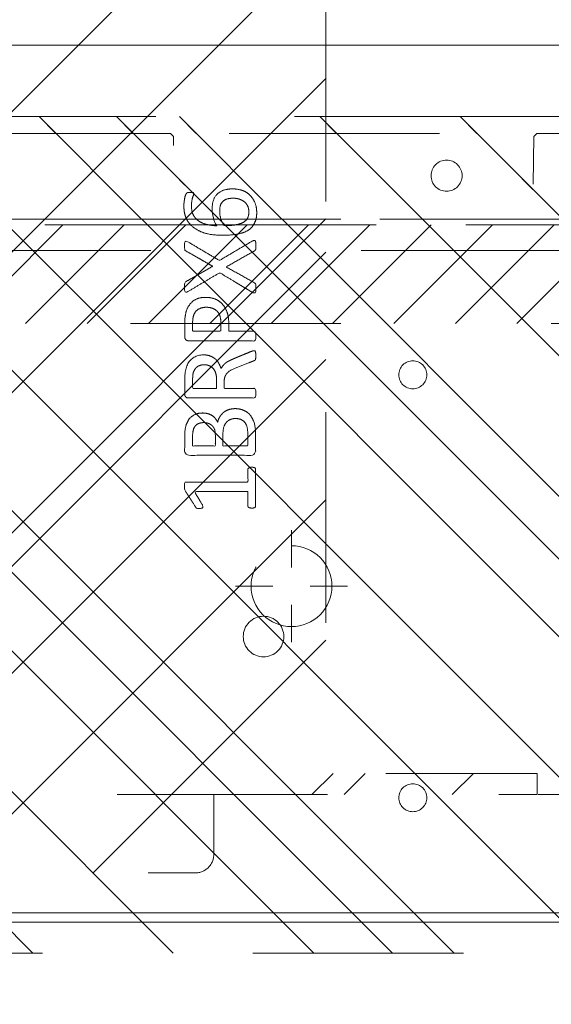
# Model space of a CAD drawing. Header units: inches. Extents: x -462 to -293, y -254 to -12.
# Tile 65 of 89: x -367.22 to -363.85, y -22.27 to -16.04. Entities that reach past the tile are written whole.
import ezdxf

# ---------------------------------------------------------------- set-up
doc = ezdxf.new("R2010")
doc.units = ezdxf.units.IN
doc.header["$LTSCALE"] = 32
doc.header["$MEASUREMENT"] = 0
doc.header["$PDMODE"] = 1
doc.header["$PDSIZE"] = -2
doc.linetypes.add('Dash Style-1', pattern=[0.083328, 0.041656, -0.041672])
for name, color, linetype, lineweight in [('DashLine', 7, 'Dash Style-1', 13), ('DashLineFill', 7, 'Dash Style-1', 13), ('Drawing', 7, 'Continuous', 18), ('Metal-Black', 7, 'Continuous', 18), ('Metal-DeskStructure', 7, 'Continuous', 13), ('None', 7, 'Continuous', 18), ('Plastic-BracketCover', 7, 'Continuous', 13), ('SolidLine', 7, 'Continuous', 15), ('Wood_1-H', 7, 'Continuous', 13)]:
    doc.layers.add(name, color=color, linetype=linetype, lineweight=lineweight)
doc.layers.add('Electrical', color=1, linetype='Dash Style-1', lineweight=15, true_color=0xff0000)
doc.layers.add('Metal_Black', color=7, linetype='Continuous', lineweight=13, true_color=0x4c4c4c)
pattern_1 = [(45, (0, 0), (-1.613, 1.9357), []), (45, (-1.0608, 1.0608), (-0.472346, 0.41676), [])]

# ---------------------------------------------------------------- blocks, each defined once
blk = doc.blocks.new('Group-12')
at = {"layer": 'DashLine'}
blk.add_rational_spline([(3.4259, -2.5591), (3.4259, -37.7752), (3.4259, -72.9914), (3.4259, -74.5276), (1.8898, -74.5276), (-11.0287, -74.5473), (-23.9472, -74.5671), (-25.2496, -74.4618), (-25.4762, -73.1751), (-27.4062, -52.6221), (-29.3362, -32.0691), (-29.6454, -28.7795), (-29.6452, -25.4721), (-29.6458, -14.0156), (-29.6464, -2.5591), (-13.1102, -2.5591), (3.4259, -2.5591)], [1, 1, 1, 0.707106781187, 1, 1, 1, 1, 1, 1, 1, 1, 1, 1, 1, 1, 1], degree=2, knots=[0, 0, 0, 0.343773, 0.343773, 0.354376, 0.354376, 0.480484, 0.480484, 0.493239, 0.493239, 0.694763, 0.694763, 0.727018, 0.727018, 0.838741, 0.838741, 1, 1, 1], dxfattribs=at)
at = {"layer": 'SolidLine'}
blk.add_rational_spline([(4.8819, -2.5591), (4.8819, -37.7752), (4.8819, -72.9914), (4.8819, -75.9836), (1.8898, -75.9836), (-11.0237, -76.0038), (-23.9372, -76.0241), (-26.4886, -75.8182), (-26.9262, -73.3111), (-28.8567, -52.7586), (-30.7872, -32.2061), (-31.1014, -28.847), (-31.1022, -25.4721), (-31.1023, -14.0156), (-31.1024, -2.5591), (-13.1102, -2.5591), (4.8819, -2.5591)], [1, 1, 1, 0.707106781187, 1, 1, 1, 1, 1, 1, 1, 1, 1, 1, 1, 1, 1], degree=2, knots=[0, 0, 0, 0.330467, 0.330467, 0.350321, 0.350321, 0.471501, 0.471501, 0.49552, 0.49552, 0.690342, 0.690342, 0.722181, 0.722181, 0.830262, 0.830262, 1, 1, 1], dxfattribs=at)
blk = doc.blocks.new('Group-26')
at = {"layer": 'Metal_Black', "color": 7}
for points, knots in [([(2.5398, 1.8457), (2.5694, 1.8457), (2.6247, 1.8291), (2.6672, 1.7903), (2.693, 1.7331), (2.693, 1.6667), (2.6782, 1.6242), (2.6524, 1.591), (2.6155, 1.5707), (2.5675, 1.5578), (2.5103, 1.5523), (2.4494, 1.5523), (2.3608, 1.5606), (2.2888, 1.6021), (2.2519, 1.6427), (2.2316, 1.6999), (2.2316, 1.7516), (2.2353, 1.7774), (2.239, 1.7996), (2.2464, 1.8143), (2.2501, 1.8199), (2.2538, 1.8217), (2.2593, 1.8236), (2.2727, 1.8236), (2.2916, 1.8236), (2.2944, 1.818), (2.2944, 1.8106), (2.2888, 1.7977), (2.2833, 1.7793), (2.2796, 1.7516), (2.2796, 1.7017), (2.3055, 1.6556), (2.3497, 1.6261), (2.4088, 1.6132), (2.4402, 1.6113), (2.4346, 1.6205), (2.4236, 1.6427), (2.4162, 1.6704), (2.4106, 1.6999), (2.4106, 1.7534), (2.4309, 1.8033), (2.466, 1.8328), (2.5121, 1.8457), (2.5398, 1.8457)], [0, 0, 0, 0.047284, 0.094569, 0.141853, 0.189137, 0.222912, 0.256686, 0.290461, 0.324235, 0.35801, 0.391784, 0.42357, 0.487141, 0.518927, 0.550713, 0.582499, 0.593093, 0.603687, 0.61428, 0.624874, 0.635468, 0.646062, 0.656655, 0.684464, 0.710949, 0.724191, 0.737433, 0.750675, 0.763918, 0.77716, 0.803647, 0.830135, 0.856622, 0.883109, 0.883109, 0.892179, 0.901248, 0.910318, 0.919387, 0.93954, 0.959693, 0.979847, 1, 1, 1]), ([(2.5454, 1.7866), (2.5269, 1.7866), (2.4937, 1.7793), (2.4697, 1.759), (2.4586, 1.7294), (2.4586, 1.6925), (2.4623, 1.6667), (2.4697, 1.6427), (2.4808, 1.6224), (2.4882, 1.6132), (2.5325, 1.6132), (2.5915, 1.6242), (2.6284, 1.6464), (2.6432, 1.6778), (2.6432, 1.7221), (2.6266, 1.7553), (2.5989, 1.7756), (2.5638, 1.7866), (2.5454, 1.7866)], [0, 0, 0, 0.044843, 0.089687, 0.13453, 0.179374, 0.20352, 0.227667, 0.251813, 0.27596, 0.27596, 0.366465, 0.45697, 0.547475, 0.63798, 0.728485, 0.81899, 0.909495, 1, 1, 1]), ([(2.6635, 1.5144), (2.6709, 1.5181), (2.6801, 1.52), (2.6856, 1.5144), (2.6875, 1.4997), (2.6875, 1.4798), (2.6875, 1.4646), (2.6838, 1.4572), (2.6801, 1.4535), (2.6764, 1.4517), (2.5878, 1.4019), (2.4992, 1.352), (2.5878, 1.3022), (2.6764, 1.2524), (2.6801, 1.2505), (2.6838, 1.245), (2.6875, 1.2395), (2.6875, 1.2242), (2.6875, 1.2044), (2.6847, 1.185), (2.6709, 1.1878), (2.6635, 1.1915), (2.5611, 1.2533), (2.4586, 1.3151), (2.359, 1.2561), (2.2593, 1.197), (2.2519, 1.1933), (2.2381, 1.1906), (2.2353, 1.2099), (2.2353, 1.2339), (2.2372, 1.2468), (2.239, 1.2542), (2.2446, 1.2579), (2.2464, 1.2598), (2.3304, 1.3077), (2.4143, 1.3557), (2.3304, 1.4037), (2.2464, 1.4517), (2.2446, 1.4535), (2.239, 1.4554), (2.2372, 1.4628), (2.2353, 1.4738), (2.2353, 1.496), (2.2381, 1.5154), (2.2519, 1.5126), (2.2593, 1.5089), (2.3581, 1.4508), (2.4568, 1.3926), (2.5601, 1.4535), (2.6635, 1.5144)], [0, 0, 0, 0.005797, 0.011593, 0.01739, 0.023187, 0.027776, 0.031157, 0.034538, 0.03792, 0.03792, 0.121199, 0.121199, 0.204479, 0.204479, 0.20786, 0.211241, 0.214623, 0.219212, 0.225008, 0.236602, 0.242398, 0.242398, 0.326423, 0.326423, 0.407782, 0.407782, 0.413578, 0.425171, 0.430968, 0.435937, 0.440905, 0.445874, 0.450842, 0.450842, 0.634953, 0.634953, 0.819063, 0.819063, 0.824031, 0.829, 0.833968, 0.838937, 0.843905, 0.853843, 0.858811, 0.858811, 0.927786, 0.927786, 1, 1, 1]), ([(2.3682, 1.159), (2.4033, 1.159), (2.4568, 1.1368), (2.4937, 1.0962), (2.5158, 1.0372), (2.5158, 0.9698), (2.5158, 0.9449), (2.5961, 0.9449), (2.6801, 0.9449), (2.6838, 0.9412), (2.6856, 0.9338), (2.6875, 0.9227), (2.6875, 0.9061), (2.6856, 0.8951), (2.6838, 0.8877), (2.6801, 0.884), (2.4697, 0.884), (2.2501, 0.884), (2.2372, 0.8987), (2.2372, 0.956), (2.2372, 1.0187), (2.2409, 1.0445), (2.2482, 1.0814), (2.2704, 1.1184), (2.3018, 1.146), (2.3442, 1.159), (2.3682, 1.159)], [0, 0, 0, 0.066268, 0.132535, 0.198803, 0.26507, 0.303966, 0.303966, 0.429297, 0.43506, 0.440822, 0.446584, 0.452347, 0.456957, 0.461567, 0.466177, 0.470786, 0.728938, 0.745073, 0.761208, 0.845107, 0.870922, 0.896738, 0.922553, 0.948369, 0.974184, 1, 1, 1]), ([(2.3737, 1.0962), (2.3461, 1.0962), (2.3091, 1.0759), (2.2925, 1.0464), (2.287, 1.015), (2.287, 0.9716), (2.287, 0.9449), (2.3765, 0.9449), (2.466, 0.9449), (2.466, 0.9716), (2.466, 1.0242), (2.4531, 1.0611), (2.4273, 1.0851), (2.394, 1.0962), (2.3737, 1.0962)], [0, 0, 0, 0.053098, 0.106195, 0.159293, 0.212391, 0.297937, 0.297937, 0.584068, 0.584068, 0.669615, 0.752211, 0.834807, 0.917404, 1, 1, 1]), ([(2.6764, 0.821), (2.6801, 0.821), (2.6838, 0.8191), (2.6856, 0.8117), (2.6875, 0.7988), (2.6875, 0.7804), (2.6856, 0.7693), (2.6838, 0.7619), (2.6782, 0.7582), (2.6727, 0.7564), (2.6201, 0.7361), (2.5675, 0.7158), (2.5491, 0.7084), (2.5195, 0.6936), (2.4974, 0.6715), (2.4863, 0.642), (2.4863, 0.6023), (2.4863, 0.5829), (2.5814, 0.5829), (2.6801, 0.5829), (2.6838, 0.5792), (2.6856, 0.5718), (2.6875, 0.5608), (2.6875, 0.5441), (2.6856, 0.5331), (2.6838, 0.5257), (2.6801, 0.522), (2.4688, 0.522), (2.2482, 0.522), (2.2372, 0.5368), (2.2372, 0.5921), (2.2372, 0.6567), (2.239, 0.6789), (2.2409, 0.6881), (2.2446, 0.7139), (2.2649, 0.7545), (2.2944, 0.7804), (2.3331, 0.7951), (2.3774, 0.7951), (2.4143, 0.7822), (2.442, 0.7601), (2.4605, 0.7268), (2.4679, 0.7084), (2.4734, 0.7195), (2.4882, 0.7379), (2.5085, 0.7527), (2.5361, 0.7656), (2.5528, 0.773), (2.6017, 0.7933), (2.6506, 0.8136), (2.6635, 0.8191), (2.6746, 0.821), (2.6764, 0.821)], [0, 0, 0, 0.004018, 0.008035, 0.012053, 0.01607, 0.020088, 0.024105, 0.028123, 0.03214, 0.03214, 0.070951, 0.070951, 0.084634, 0.098317, 0.112001, 0.125684, 0.138745, 0.138745, 0.202807, 0.205295, 0.207782, 0.21027, 0.212758, 0.214748, 0.216739, 0.218729, 0.220719, 0.332671, 0.339637, 0.346603, 0.391882, 0.407555, 0.423229, 0.423229, 0.466696, 0.510164, 0.553631, 0.597099, 0.640566, 0.684033, 0.727501, 0.770968, 0.770968, 0.798042, 0.825115, 0.852188, 0.879262, 0.879262, 0.958132, 0.958132, 0.979066, 1, 1, 1]), ([(2.3627, 0.7324), (2.335, 0.7324), (2.2999, 0.7084), (2.2907, 0.6807), (2.2888, 0.6715), (2.287, 0.6493), (2.287, 0.6078), (2.287, 0.5829), (2.3627, 0.5829), (2.4383, 0.5829), (2.4383, 0.6115), (2.4383, 0.6641), (2.4273, 0.6973), (2.4051, 0.7213), (2.3774, 0.7324), (2.3627, 0.7324)], [0, 0, 0, 0.142515, 0.285031, 0.285031, 0.330993, 0.376955, 0.445899, 0.445899, 0.655281, 0.655281, 0.734439, 0.800829, 0.867219, 0.93361, 1, 1, 1]), ([(2.5564, 0.4546), (2.5786, 0.4546), (2.6137, 0.4436), (2.6432, 0.4251), (2.6635, 0.3974), (2.6856, 0.3476), (2.6856, 0.2406), (2.6856, 0.1741), (2.6746, 0.1594), (2.4614, 0.1594), (2.2482, 0.1594), (2.2372, 0.1741), (2.2372, 0.2323), (2.2372, 0.3236), (2.2538, 0.3753), (2.2815, 0.4085), (2.3239, 0.427), (2.3664, 0.427), (2.3959, 0.4196), (2.4199, 0.4048), (2.4402, 0.3808), (2.4457, 0.3679), (2.4494, 0.3864), (2.4679, 0.4177), (2.4955, 0.4417), (2.5343, 0.4546), (2.5564, 0.4546)], [0, 0, 0, 0.031455, 0.06291, 0.094366, 0.125821, 0.188731, 0.266159, 0.275837, 0.285516, 0.435531, 0.44521, 0.454888, 0.521427, 0.574659, 0.627891, 0.681123, 0.734355, 0.762747, 0.791139, 0.819531, 0.847924, 0.847924, 0.885943, 0.923962, 0.961981, 1, 1, 1]), ([(2.5601, 0.3919), (2.5398, 0.3919), (2.5103, 0.379), (2.49, 0.355), (2.4789, 0.3181), (2.4789, 0.2544), (2.4789, 0.2184), (2.5574, 0.2184), (2.6358, 0.2184), (2.6358, 0.2618), (2.6358, 0.3458), (2.6081, 0.379), (2.5786, 0.3919), (2.5601, 0.3919)], [0, 0, 0, 0.079156, 0.158312, 0.237468, 0.316624, 0.419526, 0.419526, 0.643799, 0.643799, 0.767809, 0.883905, 0.941952, 1, 1, 1]), ([(2.3571, 0.3661), (2.3405, 0.3661), (2.3147, 0.3568), (2.2962, 0.3365), (2.287, 0.3052), (2.287, 0.2498), (2.287, 0.2184), (2.359, 0.2184), (2.4309, 0.2184), (2.4309, 0.2526), (2.4309, 0.3089), (2.4199, 0.3384), (2.3996, 0.3568), (2.3719, 0.3661), (2.3571, 0.3661)], [0, 0, 0, 0.074499, 0.148998, 0.223496, 0.297995, 0.395417, 0.395417, 0.61891, 0.61891, 0.724928, 0.793696, 0.862464, 0.931232, 1, 1, 1]), ([(2.6616, 0.0835), (2.669, 0.0835), (2.6829, 0.0808), (2.6856, 0.0725), (2.6856, -0.0466), (2.6856, -0.1656), (2.6838, -0.1693), (2.6782, -0.173), (2.669, -0.1748), (2.6561, -0.1748), (2.6469, -0.173), (2.6413, -0.1711), (2.6376, -0.1656), (2.6376, -0.1167), (2.6376, -0.0696), (2.4679, -0.0696), (2.2981, -0.0696), (2.3239, -0.113), (2.3497, -0.1564), (2.3516, -0.1619), (2.3534, -0.1711), (2.3497, -0.1748), (2.3387, -0.1767), (2.3262, -0.1767), (2.3165, -0.1767), (2.311, -0.1748), (2.3073, -0.1711), (2.3055, -0.1674), (2.2722, -0.1158), (2.239, -0.0641), (2.2372, -0.0623), (2.2372, -0.0586), (2.2353, -0.053), (2.2353, -0.036), (2.2353, -0.018), (2.239, -0.0124), (2.2427, -0.0106), (2.4411, -0.0106), (2.6376, -0.0106), (2.6376, 0.03), (2.6376, 0.0743), (2.6413, 0.078), (2.6469, 0.0817), (2.6561, 0.0835), (2.6616, 0.0835)], [0, 0, 0, 0.00261, 0.007831, 0.010441, 0.176195, 0.178805, 0.181415, 0.184026, 0.186636, 0.188594, 0.190551, 0.192509, 0.194467, 0.244389, 0.244389, 0.424498, 0.424498, 0.47805, 0.47805, 0.484241, 0.490432, 0.496622, 0.502813, 0.507071, 0.510941, 0.514811, 0.518682, 0.518682, 0.576295, 0.576295, 0.578743, 0.58119, 0.583638, 0.590247, 0.593184, 0.596122, 0.599059, 0.911881, 0.911881, 0.976501, 0.982376, 0.988251, 0.994125, 1, 1, 1])]:
    blk.add_open_spline(points, degree=2, knots=knots, dxfattribs=at)
blk = doc.blocks.new('1BRPX6-Util_Bkt_Sm-N (2D)')
at = {"layer": 'DashLineFill', "linetype": 'Continuous', "lineweight": 13}
h = blk.add_hatch(dxfattribs=at)
h.set_pattern_fill('Steel', color=253, style=0, pattern_type=2)
h.set_pattern_definition(pattern_1)
edge = h.paths.add_edge_path()
edge.add_line((-4.4685, 4.4134), (-3.1299, 4.4134))
edge.add_line((-3.1299, 4.4134), (-3.1299, -1.8543))
edge.add_line((-3.1299, -1.8543), (-4.4685, -1.8543))
edge.add_line((-4.4685, -1.8543), (-4.4685, -1.9882))
edge.add_line((-4.4685, -1.9882), (-2.4213, -1.9882))
edge.add_line((-2.4213, -1.9882), (-2.4213, -2.3661))
edge.add_arc((-2.3031, -2.3661), 0.1181, 180, 270)
edge.add_line((-2.3031, -2.4843), (2.3031, -2.4843))
edge.add_arc((2.3031, -2.3661), 0.1181, 270, 360)
edge.add_line((2.4213, -2.3661), (2.4213, -1.9882))
edge.add_line((2.4213, -1.9882), (4.4685, -1.9882))
edge.add_line((4.4685, -1.9882), (4.4685, -1.8543))
edge.add_line((4.4685, -1.8543), (3.1299, -1.8543))
edge.add_line((3.1299, -1.8543), (3.1299, 4.4134))
edge.add_line((3.1299, 4.4134), (4.4685, 4.4134))
edge.add_line((4.4685, 4.4134), (4.4685, 4.5472))
edge.add_line((4.4685, 4.5472), (2.4213, 4.5472))
edge.add_line((2.4213, 4.5472), (2.4213, 4.9252))
edge.add_arc((2.3031, 4.9252), 0.1181, 0, 90)
edge.add_line((2.3031, 5.0433), (-2.3031, 5.0433))
edge.add_arc((-2.3031, 4.9252), 0.1181, 90, 180)
edge.add_line((-2.4213, 4.9252), (-2.4213, 4.5472))
edge.add_line((-2.4213, 4.5472), (-4.4685, 4.5472))
edge.add_line((-4.4685, 4.5472), (-4.4685, 4.4134))
at = {"layer": 'DashLineFill', "flags": 128}
blk.add_lwpolyline([(-4.4685, 4.4134), (-3.1299, 4.4134), (-3.1299, -1.8543), (-4.4685, -1.8543), (-4.4685, -1.9882), (-2.4213, -1.9882), (-2.4213, -2.3661, 0.414214), (-2.3031, -2.4843), (2.3031, -2.4843, 0.414214), (2.4213, -2.3661), (2.4213, -1.9882), (4.4685, -1.9882), (4.4685, -1.8543), (3.1299, -1.8543), (3.1299, 4.4134), (4.4685, 4.4134), (4.4685, 4.5472), (2.4213, 4.5472), (2.4213, 4.9252, 0.414214), (2.3031, 5.0433), (-2.3031, 5.0433, 0.414214), (-2.4213, 4.9252), (-2.4213, 4.5472), (-4.4685, 4.5472)], format="xyb", close=True, dxfattribs=at)
at = {"layer": 'SolidLine', "flags": 128}
blk.add_lwpolyline([(2.7362, -0.8597), (2.7488, -0.8603), (2.7613, -0.8622), (2.7735, -0.8652), (2.7854, -0.8695), (2.7968, -0.8749), (2.8076, -0.8813), (2.8177, -0.8889), (2.8271, -0.8973), (2.8356, -0.9067), (2.8431, -0.9168), (2.8495, -0.9276), (2.8549, -0.939), (2.8592, -0.9509), (2.8623, -0.9631), (2.8641, -0.9756), (2.8647, -0.9882), (2.8641, -1.0008), (2.8623, -1.0133), (2.8592, -1.0255), (2.8549, -1.0374), (2.8495, -1.0488), (2.8431, -1.0596), (2.8356, -1.0697), (2.8271, -1.0791), (2.8177, -1.0875), (2.8076, -1.095), (2.7968, -1.1015), (2.7854, -1.1069), (2.7735, -1.1112), (2.7613, -1.1142), (2.7488, -1.1161), (2.7362, -1.1167), (2.7236, -1.1161), (2.7112, -1.1142), (2.6989, -1.1112), (2.687, -1.1069), (2.6756, -1.1015), (2.6648, -1.095), (2.6547, -1.0875), (2.6454, -1.0791), (2.6369, -1.0697), (2.6294, -1.0596), (2.6229, -1.0488), (2.6175, -1.0374), (2.6133, -1.0255), (2.6102, -1.0133), (2.6083, -1.0008), (2.6077, -0.9882), (2.6083, -0.9756), (2.6102, -0.9631), (2.6133, -0.9509), (2.6175, -0.939), (2.6229, -0.9276), (2.6294, -0.9168), (2.6369, -0.9067), (2.6454, -0.8973), (2.6547, -0.8889), (2.6648, -0.8813), (2.6756, -0.8749), (2.687, -0.8695), (2.6989, -0.8652), (2.7112, -0.8622), (2.7236, -0.8603)], close=True, dxfattribs=at)
at = {"layer": 'Metal_Black', "color": 7}
blk.add_blockref('Group-26', (0, 0), dxfattribs=at)
blk = doc.blocks.new('Group-29')
at = {"layer": 'DashLine', "flags": 128}
blk.add_lwpolyline([(-59.2126, -7.3031), (-12.7559, -7.3031), (-12.7559, -8.0512), (-59.2126, -8.0512)], close=True, dxfattribs=at)
at = {"layer": 'SolidLine', "flags": 128}
for points in [[(-59.2126, -0.7677), (-12.7559, -0.7677), (-12.7559, -8.0512), (-59.2126, -8.0512)], [(-35.9252, -8.1102), (-12.126, -8.1102), (-12.126, -8.8583), (-35.9252, -8.8583)]]:
    blk.add_lwpolyline(points, close=True, dxfattribs=at)
at = {"layer": 'Wood_1-H', "color": 7}
blk.add_blockref('1BRPX6-Util_Bkt_Sm-N (2D)', (-21.0236, -5.315), dxfattribs=at)
blk = doc.blocks.new('1BRPT8_Cover (2D)')
at = {"layer": 'DashLineFill', "linetype": 'Continuous', "lineweight": 13}
h = blk.add_hatch(dxfattribs=at)
h.set_pattern_fill('Steel', color=253, style=0, pattern_type=2)
h.set_pattern_definition(pattern_1)
h.paths.add_polyline_path([(-1.5945, -8.7638), (-2.3228, -8.7638), (-2.3228, -8.7511), (-2.8261, -8.7423), (-2.8664, -8.7028), (-2.8664, -6.673), (-2.8472, -6.6533), (-2.3228, -6.6441), (-2.3228, -6.5842), (-2.8472, -6.5751), (-2.8664, -6.5554), (-2.8664, -4.4682), (-2.8472, -4.4486), (-2.3228, -4.4394), (-2.3228, -4.3795), (-2.8472, -4.3703), (-2.8664, -4.3507), (-2.8664, -2.2635), (-2.8472, -2.2438), (-2.3228, -2.2347), (-2.3228, -2.1748), (-2.8472, -2.1656), (-2.8664, -2.1459), (-2.8664, -0.0588), (-2.8472, -0.0391), (-2.3228, -0.03), (-2.3228, 0.03), (-2.8472, 0.0391), (-2.8664, 0.0588), (-2.8664, 2.1459), (-2.8472, 2.1656), (-2.3228, 2.1748), (-2.3228, 2.2347), (-2.8472, 2.2438), (-2.8664, 2.2635), (-2.8664, 4.3507), (-2.8472, 4.3703), (-2.3228, 4.3795), (-2.3228, 4.4394), (-2.8472, 4.4486), (-2.8664, 4.4682), (-2.8655, 6.5554), (-2.8472, 6.5751), (-2.3228, 6.5842), (-2.3228, 6.6441), (-2.8472, 6.6533), (-2.8664, 6.673), (-2.8664, 8.7028), (-2.8261, 8.7423), (-1.5945, 8.7638), (-1.5945, 8.8583), (-2.9724, 8.8583), (-2.9724, -8.8583), (-1.5945, -8.8583)])
h = blk.add_hatch(dxfattribs=at)
h.set_pattern_fill('Steel', color=253, style=0, pattern_type=2)
h.set_pattern_definition(pattern_1)
h.paths.add_polyline_path([(-2.3228, 8.8583), (-2.3228, -8.8583), (-2.9724, -8.8583), (-2.9724, 8.8583)])
at = {"layer": 'DashLineFill', "flags": 128}
for points in [[(-1.5945, -8.7638), (-2.3228, -8.7638), (-2.3228, -8.7511), (-2.8261, -8.7423), (-2.8664, -8.7028), (-2.8664, -6.673), (-2.8472, -6.6533), (-2.3228, -6.6441), (-2.3228, -6.5842), (-2.8472, -6.5751), (-2.8664, -6.5554), (-2.8664, -4.4682), (-2.8472, -4.4486), (-2.3228, -4.4394), (-2.3228, -4.3795), (-2.8472, -4.3703), (-2.8664, -4.3507), (-2.8664, -2.2635), (-2.8472, -2.2438), (-2.3228, -2.2347), (-2.3228, -2.1748), (-2.8472, -2.1656), (-2.8664, -2.1459), (-2.8664, -0.0588), (-2.8472, -0.0391), (-2.3228, -0.03), (-2.3228, 0.03), (-2.8472, 0.0391), (-2.8664, 0.0588), (-2.8664, 2.1459), (-2.8472, 2.1656), (-2.3228, 2.1748), (-2.3228, 2.2347), (-2.8472, 2.2438), (-2.8664, 2.2635), (-2.8664, 4.3507), (-2.8472, 4.3703), (-2.3228, 4.3795), (-2.3228, 4.4394), (-2.8472, 4.4486), (-2.8664, 4.4682), (-2.8655, 6.5554), (-2.8472, 6.5751), (-2.3228, 6.5842), (-2.3228, 6.6441), (-2.8472, 6.6533), (-2.8664, 6.673), (-2.8664, 8.7028), (-2.8261, 8.7423), (-1.5945, 8.7638), (-1.5945, 8.8583), (-2.9724, 8.8583), (-2.9724, -8.8583), (-1.5945, -8.8583)], [(-2.3228, 8.8583), (-2.3228, -8.8583), (-2.9724, -8.8583), (-2.9724, 8.8583)]]:
    blk.add_lwpolyline(points, close=True, dxfattribs=at)
at = {"layer": 'SolidLine', "flags": 128}
blk.add_lwpolyline([(-2.5, -2.7185), (-2.5005, -2.7282), (-2.5019, -2.7377), (-2.5042, -2.7471), (-2.5075, -2.7562), (-2.5116, -2.7649), (-2.5166, -2.7732), (-2.5223, -2.7809), (-2.5288, -2.7881), (-2.536, -2.7946), (-2.5437, -2.8003), (-2.552, -2.8053), (-2.5608, -2.8094), (-2.5699, -2.8127), (-2.5792, -2.815), (-2.5888, -2.8165), (-2.5984, -2.8169), (-2.6081, -2.8165), (-2.6176, -2.815), (-2.627, -2.8127), (-2.6361, -2.8094), (-2.6448, -2.8053), (-2.6531, -2.8003), (-2.6609, -2.7946), (-2.668, -2.7881), (-2.6745, -2.7809), (-2.6803, -2.7732), (-2.6852, -2.7649), (-2.6894, -2.7562), (-2.6926, -2.7471), (-2.695, -2.7377), (-2.6964, -2.7282), (-2.6969, -2.7185), (-2.6964, -2.7089), (-2.695, -2.6993), (-2.6926, -2.6899), (-2.6894, -2.6808), (-2.6852, -2.6721), (-2.6803, -2.6638), (-2.6745, -2.6561), (-2.668, -2.6489), (-2.6609, -2.6424), (-2.6531, -2.6367), (-2.6448, -2.6317), (-2.6361, -2.6276), (-2.627, -2.6243), (-2.6176, -2.622), (-2.6081, -2.6206), (-2.5984, -2.6201), (-2.5888, -2.6206), (-2.5792, -2.622), (-2.5699, -2.6243), (-2.5608, -2.6276), (-2.552, -2.6317), (-2.5437, -2.6367), (-2.536, -2.6424), (-2.5288, -2.6489), (-2.5223, -2.6561), (-2.5166, -2.6638), (-2.5116, -2.6721), (-2.5075, -2.6808), (-2.5042, -2.6899), (-2.5019, -2.6993), (-2.5005, -2.7089)], close=True, dxfattribs=at)
blk = doc.blocks.new('Group-33')
at = {"layer": 'DashLine'}
for p, q in [((0.0002, -3.5827), (0.0002, -3.3465)), ((-0.1179, -3.7008), (-0.3541, -3.7008)), ((0.1183, -3.7008), (0.3545, -3.7008)), ((0.0002, -3.8189), (0.0002, -4.0551))]:
    blk.add_line(p, q, dxfattribs=at)
at = {"layer": 'DashLine', "flags": 128}
blk.add_lwpolyline([(-0.2557, -3.7008), (-0.2545, -3.6757), (-0.2508, -3.6509), (-0.2447, -3.6265), (-0.2362, -3.6029), (-0.2255, -3.5802), (-0.2126, -3.5586), (-0.1976, -3.5384), (-0.1808, -3.5198), (-0.1621, -3.503), (-0.142, -3.488), (-0.1204, -3.4751), (-0.0977, -3.4644), (-0.0741, -3.4559), (-0.0497, -3.4498), (-0.0249, -3.4461), (0.0002, -3.4449), (0.0253, -3.4461), (0.0501, -3.4498), (0.0745, -3.4559), (0.0981, -3.4644), (0.1208, -3.4751), (0.1424, -3.488), (0.1625, -3.503), (0.1812, -3.5198), (0.198, -3.5384), (0.213, -3.5586), (0.2259, -3.5802), (0.2366, -3.6029), (0.2451, -3.6265), (0.2512, -3.6509), (0.2549, -3.6757), (0.2561, -3.7008), (0.2549, -3.7259), (0.2512, -3.7507), (0.2451, -3.7751), (0.2366, -3.7987), (0.2259, -3.8214), (0.213, -3.843), (0.198, -3.8631), (0.1812, -3.8817), (0.1625, -3.8986), (0.1424, -3.9136), (0.1208, -3.9265), (0.0981, -3.9372), (0.0745, -3.9457), (0.0501, -3.9518), (0.0253, -3.9555), (0.0002, -3.9567), (-0.0249, -3.9555), (-0.0497, -3.9518), (-0.0741, -3.9457), (-0.0977, -3.9372), (-0.1204, -3.9265), (-0.142, -3.9136), (-0.1621, -3.8986), (-0.1808, -3.8817), (-0.1976, -3.8631), (-0.2126, -3.843), (-0.2255, -3.8214), (-0.2362, -3.7987), (-0.2447, -3.7751), (-0.2508, -3.7507), (-0.2545, -3.7259)], close=True, dxfattribs=at)
blk = doc.blocks.new('1BRPT9-Bracket (2D)')
at = {"layer": 'DashLineFill', "linetype": 'Continuous', "lineweight": 13}
h = blk.add_hatch(dxfattribs=at)
h.set_pattern_fill('Steel', color=253, style=0, pattern_type=2)
h.set_pattern_definition(pattern_1)
edge = h.paths.add_edge_path()
edge.add_arc((1.6779, -8.4882), 0.252, 270, 360)
edge.add_line((1.9299, -8.4882), (1.9299, -7.4803))
edge.add_line((1.9299, -7.4803), (2.3236, -7.4803))
edge.add_line((2.3236, -7.4803), (2.3236, 7.4611))
edge.add_line((2.3236, 7.4611), (1.9299, 7.4803))
edge.add_line((1.9299, 7.4803), (1.9299, 8.4882))
edge.add_arc((1.6779, 8.4882), 0.252, 360, 450)
edge.add_line((1.6779, 8.7402), (-2.3221, 8.7402))
edge.add_line((-2.3221, 8.7402), (-2.3221, -8.7402))
edge.add_line((-2.3221, -8.7402), (1.6779, -8.7402))
h = blk.add_hatch(dxfattribs=at)
h.set_pattern_fill('Steel', color=253, style=0, pattern_type=2)
h.set_pattern_definition(pattern_1)
h.paths.add_polyline_path([(-1.3378, -3.0211), (-1.3465, -3.0207), (-1.3551, -3.0194), (-1.3635, -3.0173), (-1.3717, -3.0144), (-1.3796, -3.0107), (-1.387, -3.0062), (-1.394, -3.001), (-1.4005, -2.9952), (-1.4063, -2.9888), (-1.4115, -2.9818), (-1.4159, -2.9743), (-1.4197, -2.9665), (-1.4226, -2.9583), (-1.4247, -2.9498), (-1.426, -2.9412), (-1.4264, -2.9326), (-1.426, -2.9239), (-1.4247, -2.9153), (-1.4226, -2.9069), (-1.4197, -2.8987), (-1.4159, -2.8908), (-1.4115, -2.8834), (-1.4063, -2.8764), (-1.4005, -2.8699), (-1.394, -2.8641), (-1.387, -2.8589), (-1.3796, -2.8544), (-1.3717, -2.8507), (-1.3635, -2.8478), (-1.3551, -2.8457), (-1.3465, -2.8444), (-1.3378, -2.844), (-1.3291, -2.8444), (-1.3205, -2.8457), (-1.3121, -2.8478), (-1.3039, -2.8507), (-1.2961, -2.8544), (-1.2886, -2.8589), (-1.2816, -2.8641), (-1.2752, -2.8699), (-1.2693, -2.8764), (-1.2642, -2.8834), (-1.2597, -2.8908), (-1.256, -2.8987), (-1.253, -2.9069), (-1.2509, -2.9153), (-1.2497, -2.9239), (-1.2492, -2.9326), (-1.2497, -2.9412), (-1.2509, -2.9498), (-1.253, -2.9583), (-1.256, -2.9665), (-1.2597, -2.9743), (-1.2642, -2.9818), (-1.2693, -2.9888), (-1.2752, -2.9952), (-1.2816, -3.001), (-1.2886, -3.0062), (-1.2961, -3.0107), (-1.3039, -3.0144), (-1.3121, -3.0173), (-1.3205, -3.0194), (-1.3291, -3.0207)])
h = blk.add_hatch(dxfattribs=at)
h.set_pattern_fill('Steel', color=253, style=0, pattern_type=2)
h.set_pattern_definition(pattern_1)
h.paths.add_polyline_path([(1.3393, -3.0211), (1.3307, -3.0207), (1.3221, -3.0194), (1.3136, -3.0173), (1.3054, -3.0144), (1.2976, -3.0107), (1.2901, -3.0062), (1.2832, -3.001), (1.2767, -2.9952), (1.2709, -2.9888), (1.2657, -2.9818), (1.2612, -2.9743), (1.2575, -2.9665), (1.2546, -2.9583), (1.2525, -2.9498), (1.2512, -2.9412), (1.2508, -2.9326), (1.2512, -2.9239), (1.2525, -2.9153), (1.2546, -2.9069), (1.2575, -2.8987), (1.2612, -2.8908), (1.2657, -2.8834), (1.2709, -2.8764), (1.2767, -2.8699), (1.2832, -2.8641), (1.2901, -2.8589), (1.2976, -2.8544), (1.3054, -2.8507), (1.3136, -2.8478), (1.3221, -2.8457), (1.3307, -2.8444), (1.3393, -2.844), (1.348, -2.8444), (1.3566, -2.8457), (1.3651, -2.8478), (1.3732, -2.8507), (1.3811, -2.8544), (1.3886, -2.8589), (1.3955, -2.8641), (1.402, -2.8699), (1.4078, -2.8764), (1.413, -2.8834), (1.4175, -2.8908), (1.4212, -2.8987), (1.4241, -2.9069), (1.4262, -2.9153), (1.4275, -2.9239), (1.4279, -2.9326), (1.4275, -2.9412), (1.4262, -2.9498), (1.4241, -2.9583), (1.4212, -2.9665), (1.4175, -2.9743), (1.413, -2.9818), (1.4078, -2.9888), (1.402, -2.9952), (1.3955, -3.001), (1.3886, -3.0062), (1.3811, -3.0107), (1.3732, -3.0144), (1.3651, -3.0173), (1.3566, -3.0194), (1.348, -3.0207)])
at = {"layer": 'DashLineFill'}
for p, q in [((-2.1252, 8.7402), (-2.1252, -8.7402)), ((2.1268, 7.4611), (2.1268, -7.4803))]:
    blk.add_line(p, q, dxfattribs=at)
at = {"layer": 'DashLineFill', "flags": 128}
blk.add_lwpolyline([(1.6779, -8.7402, 0.414214), (1.9299, -8.4882), (1.9299, -7.4803), (2.3236, -7.4803), (2.3236, 7.4611), (1.9299, 7.4803), (1.9299, 8.4882, 0.414214), (1.6779, 8.7402), (-2.3221, 8.7402), (-2.3221, -8.7402)], format="xyb", close=True, dxfattribs=at)
for points in [[(-1.3378, -3.0211), (-1.3465, -3.0207), (-1.3551, -3.0194), (-1.3635, -3.0173), (-1.3717, -3.0144), (-1.3796, -3.0107), (-1.387, -3.0062), (-1.394, -3.001), (-1.4005, -2.9952), (-1.4063, -2.9888), (-1.4115, -2.9818), (-1.4159, -2.9743), (-1.4197, -2.9665), (-1.4226, -2.9583), (-1.4247, -2.9498), (-1.426, -2.9412), (-1.4264, -2.9326), (-1.426, -2.9239), (-1.4247, -2.9153), (-1.4226, -2.9069), (-1.4197, -2.8987), (-1.4159, -2.8908), (-1.4115, -2.8834), (-1.4063, -2.8764), (-1.4005, -2.8699), (-1.394, -2.8641), (-1.387, -2.8589), (-1.3796, -2.8544), (-1.3717, -2.8507), (-1.3635, -2.8478), (-1.3551, -2.8457), (-1.3465, -2.8444), (-1.3378, -2.844), (-1.3291, -2.8444), (-1.3205, -2.8457), (-1.3121, -2.8478), (-1.3039, -2.8507), (-1.2961, -2.8544), (-1.2886, -2.8589), (-1.2816, -2.8641), (-1.2752, -2.8699), (-1.2693, -2.8764), (-1.2642, -2.8834), (-1.2597, -2.8908), (-1.256, -2.8987), (-1.253, -2.9069), (-1.2509, -2.9153), (-1.2497, -2.9239), (-1.2492, -2.9326), (-1.2497, -2.9412), (-1.2509, -2.9498), (-1.253, -2.9583), (-1.256, -2.9665), (-1.2597, -2.9743), (-1.2642, -2.9818), (-1.2693, -2.9888), (-1.2752, -2.9952), (-1.2816, -3.001), (-1.2886, -3.0062), (-1.2961, -3.0107), (-1.3039, -3.0144), (-1.3121, -3.0173), (-1.3205, -3.0194), (-1.3291, -3.0207)], [(1.3393, -3.0211), (1.3307, -3.0207), (1.3221, -3.0194), (1.3136, -3.0173), (1.3054, -3.0144), (1.2976, -3.0107), (1.2901, -3.0062), (1.2832, -3.001), (1.2767, -2.9952), (1.2709, -2.9888), (1.2657, -2.9818), (1.2612, -2.9743), (1.2575, -2.9665), (1.2546, -2.9583), (1.2525, -2.9498), (1.2512, -2.9412), (1.2508, -2.9326), (1.2512, -2.9239), (1.2525, -2.9153), (1.2546, -2.9069), (1.2575, -2.8987), (1.2612, -2.8908), (1.2657, -2.8834), (1.2709, -2.8764), (1.2767, -2.8699), (1.2832, -2.8641), (1.2901, -2.8589), (1.2976, -2.8544), (1.3054, -2.8507), (1.3136, -2.8478), (1.3221, -2.8457), (1.3307, -2.8444), (1.3393, -2.844), (1.348, -2.8444), (1.3566, -2.8457), (1.3651, -2.8478), (1.3732, -2.8507), (1.3811, -2.8544), (1.3886, -2.8589), (1.3955, -2.8641), (1.402, -2.8699), (1.4078, -2.8764), (1.413, -2.8834), (1.4175, -2.8908), (1.4212, -2.8987), (1.4241, -2.9069), (1.4262, -2.9153), (1.4275, -2.9239), (1.4279, -2.9326), (1.4275, -2.9412), (1.4262, -2.9498), (1.4241, -2.9583), (1.4212, -2.9665), (1.4175, -2.9743), (1.413, -2.9818), (1.4078, -2.9888), (1.402, -2.9952), (1.3955, -3.001), (1.3886, -3.0062), (1.3811, -3.0107), (1.3732, -3.0144), (1.3651, -3.0173), (1.3566, -3.0194), (1.348, -3.0207)]]:
    blk.add_lwpolyline(points, close=True, dxfattribs=at)
at = {"layer": 'DashLineFill', "linetype": 'Continuous', "lineweight": 5}
blk.add_point((0.0002, -3.7008), dxfattribs=at)
at = {"layer": 'Metal-DeskStructure', "color": 7}
blk.add_blockref('Group-33', (0, 0), dxfattribs=at)
blk = doc.blocks.new('StructEnd-R3 (2D)')
at = {"layer": 'Metal-Black', "color": 7}
blk.add_blockref('1BRPT9-Bracket (2D)', (-0.0002, -6.1024), dxfattribs=at)
at = {"layer": 'Plastic-BracketCover', "color": 7}
blk.add_blockref('1BRPT8_Cover (2D)', (-0.0002, -6.1024), dxfattribs=at)
blk = doc.blocks.new('Group-66')
at = {"layer": 'None'}
for name in ['Group-29', 'Group-12']:
    blk.add_blockref(name, (0, 0), dxfattribs=at)
at = {"layer": 'SolidLine', "color": 7, "rotation": 270}
blk.add_blockref('StructEnd-R3 (2D)', (-8.3071, -5.9843), dxfattribs=at)
blk = doc.blocks.new('SL Runoff Utility L Desk2 (2D)')
at = {"layer": 'None'}
blk.add_blockref('Group-66', (0, 0), dxfattribs=at)
at = {"layer": 'Drawing', "color": 0, "flags": 1}
for tag in ['Tag', 'Catalog', 'Option1', 'Option2', 'Option3', 'Option4', 'Option5', 'Option6', 'Option7', 'Option8', 'Option9', 'Option10', 'Option11', 'Option12', 'Custom', 'FinishGroup', 'Discount', 'Item2', 'Item3', 'Item6', 'Item8', 'Item9', 'Item10', 'Item12', 'Item13', 'Item16', 'Item18', 'Item19', 'Item20', 'Item21', 'Item22', 'Item23', 'Item24', 'Item25', 'Item1', 'Item4', 'Item5', 'Item7', 'Item11', 'Item14', 'Item15', 'Item17']:
    blk.add_attdef(tag, (-64.7795, -74.6855), '', height=0.00709, dxfattribs=at)
blk = doc.blocks.new('Group-96')
at = {"layer": 'DashLine', "flags": 128}
blk.add_lwpolyline([(48.0039, -13.2755), (83.9882, -13.2755), (83.9882, -15.6968), (48.0039, -15.6968)], close=True, dxfattribs=at)
blk = doc.blocks.new('Group-98')
at = {"layer": 'Electrical', "linetype": 'Continuous', "lineweight": 5, "true_color": 0xdd0000}
h = blk.add_hatch(dxfattribs=at)
h.set_pattern_fill('ElectricalHatch', color=12, style=0, pattern_type=2)
h.set_pattern_definition([(45, (0, 0), (-0.33333333, -0.7222222), [])])
edge = h.paths.add_edge_path()
edge.add_arc((12.7677, -16.0094), 0.3125, 180, 270)
edge.add_line((12.7677, -16.3219), (119.2244, -16.3219))
edge.add_arc((119.2244, -16.0094), 0.3125, 270, 360)
edge.add_arc((119.2244, -16.0094), 0.3125, 0, 90)
edge.add_line((119.2244, -15.6969), (12.7677, -15.6969))
edge.add_arc((12.7677, -16.0094), 0.3125, 90, 180)
at = {"layer": 'Electrical', "flags": 128}
blk.add_lwpolyline([(12.4552, -16.0094, 0.414214), (12.7677, -16.3219), (119.2244, -16.3219, 0.414214), (119.5369, -16.0094, 0.414214), (119.2244, -15.6969), (12.7677, -15.6969, 0.414214)], format="xyb", close=True, dxfattribs=at)
at = {"layer": 'None'}
blk.add_blockref('Group-96', (0, 0), dxfattribs=at)
blk = doc.blocks.new('Group-100')
at = {"layer": 'DashLine', "flags": 128}
blk.add_lwpolyline([(48.0039, -13.2755), (83.9882, -13.2755), (83.9882, -15.6968), (48.0039, -15.6968)], close=True, dxfattribs=at)
blk = doc.blocks.new('Group-102')
at = {"layer": 'None'}
blk.add_blockref('Group-100', (0, 0), dxfattribs=at)
blk = doc.blocks.new('Group-103')
at = {"layer": 'None'}
for name in ['Group-98', 'Group-102']:
    blk.add_blockref(name, (0, 0), dxfattribs=at)
blk = doc.blocks.new('Group-104')
at = {"layer": 'None'}
blk.add_blockref('Group-103', (0, 0), dxfattribs=at)
blk = doc.blocks.new('SL Overhead (2D)-2')
at = {"layer": 'None'}
blk.add_blockref('Group-104', (0, 0), dxfattribs=at)
at = {"layer": 'Drawing', "color": 0, "flags": 1}
for tag in ['Tag', 'Catalog', 'Option1', 'Option2', 'Option3', 'Option4', 'Option5', 'Option6', 'Option7', 'Option8', 'Option9', 'Option10', 'Option11', 'Option12', 'Custom', 'FinishGroup', 'Discount', 'Item2', 'Item3', 'Item6', 'Item8', 'Item9', 'Item10', 'Item12', 'Item13', 'Item16', 'Item18', 'Item19', 'Item20', 'Item21', 'Item22', 'Item23', 'Item24', 'Item25', 'Item1', 'Item4', 'Item5', 'Item7', 'Item11', 'Item14', 'Item15', 'Item17']:
    blk.add_attdef(tag, (-77.9902, -170.6417), '', height=0.00709, dxfattribs=at)

msp = doc.modelspace()

# ---------------------------------------------------------------- block references
at = {"layer": 'Drawing'}
msp.add_blockref('SL Runoff Utility L Desk2 (2D)', (-347.3885, -13.6389), dxfattribs=at)

# ---------------------------------------------------------------- next in the draw order: block references
msp.add_blockref('SL Overhead (2D)-2', (-437.4593, -1.6389), dxfattribs=at)

doc.saveas('drawing.dxf')
